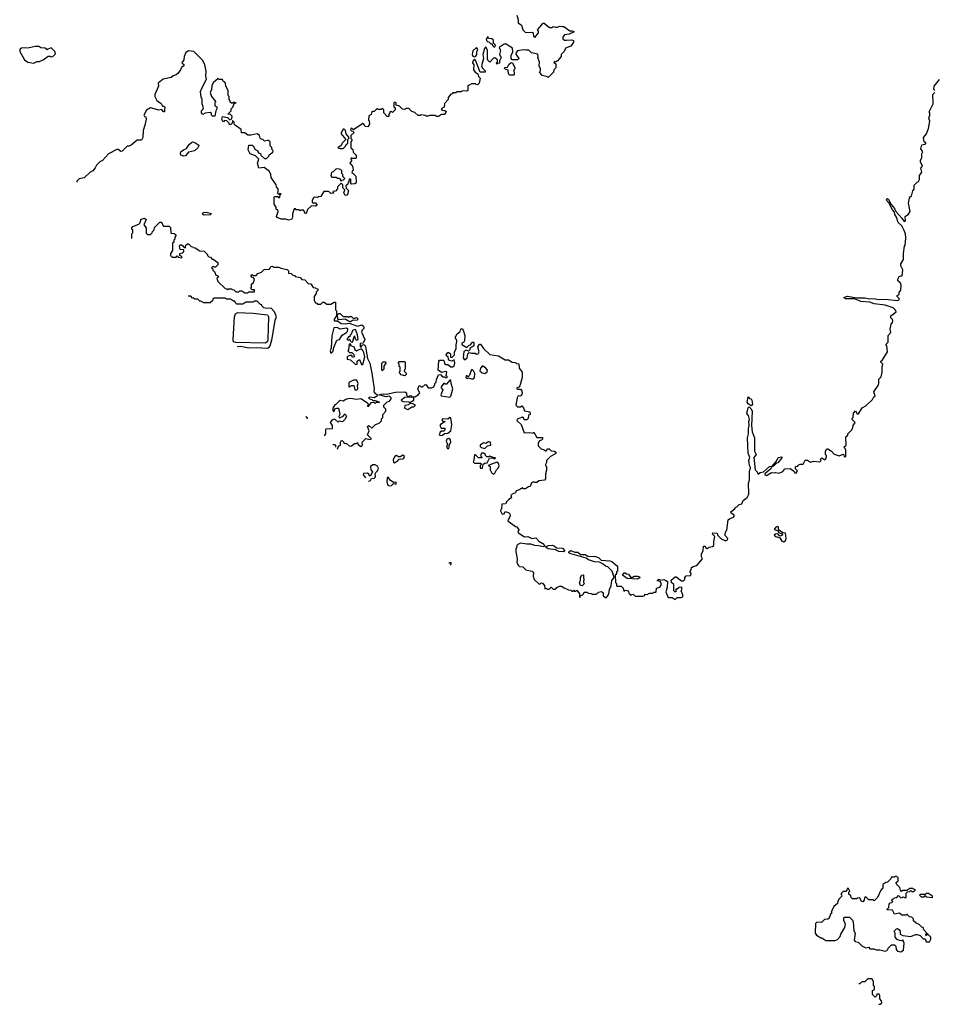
# Model space of a CAD drawing. Extents: x 1980017 to 2252640, y 74400 to 266395.
# Tile 2 of 256: x 2081587 to 2090513, y 87390 to 96995. Entities that reach past the tile are written whole.
import ezdxf

# ---------------------------------------------------------------- set-up
doc = ezdxf.new("R2010")
doc.units = 0

msp = doc.modelspace()

# ---------------------------------------------------------------- linework, layer by layer
at = {"layer": '0CON20XD'}
for points in [[(2086438.3, 97038.3), (2086452.5, 96995), (2086452.5, 96965), (2086485, 96940), (2086497.5, 96895), (2086525, 96870), (2086585, 96872.5), (2086596.7, 96866.7), (2086603, 96833), (2086615, 96820), (2086651.7, 96868.3), (2086651.7, 96881.7), (2086640, 96895), (2086695, 96960), (2086705, 96960), (2086758.3, 96918.3), (2086785, 96920), (2086795, 96930), (2086815, 96923.3), (2086835, 96923.3), (2086855, 96933.3), (2086885, 96927.5), (2086897, 96927), (2086956.7, 96886.7), (2086980, 96885), (2087000, 96875), (2086950, 96855), (2086903.9, 96846.1), (2086887.5, 96825), (2086887.5, 96807.5), (2086905, 96796.7), (2086925, 96793.8), (2086975, 96800), (2086990.7, 96790.7), (2086993.3, 96775), (2086965, 96737.5), (2086913.6, 96716.4), (2086900, 96685), (2086870, 96655), (2086870, 96635), (2086835, 96592.5), (2086815, 96580), (2086801.7, 96588.3), (2086800, 96575), (2086820, 96565), (2086820, 96525), (2086800, 96505), (2086798.3, 96481.7), (2086745, 96430), (2086737, 96437), (2086685, 96450), (2086660, 96485), (2086670, 96495), (2086670, 96515), (2086657.5, 96545), (2086661.7, 96581.7), (2086642.5, 96625), (2086647.5, 96635), (2086645, 96660), (2086582.9, 96672.9), (2086555, 96698), (2086526.4, 96696.4), (2086505, 96702.5), (2086445, 96690), (2086433.3, 96675), (2086430.7, 96659.3), (2086457.5, 96615), (2086455, 96610), (2086445, 96603.3), (2086395, 96602.5), (2086383.3, 96615), (2086382.5, 96645), (2086399.3, 96680.7), (2086396.1, 96716.1), (2086335.9, 96755.9), (2086314.1, 96755.9), (2086267.5, 96725), (2086280, 96695), (2086270, 96655), (2086286.7, 96625), (2086270, 96595), (2086268.3, 96571.7), (2086251.7, 96568.3), (2086245, 96560), (2086240, 96575), (2086250, 96585), (2086250, 96605), (2086225, 96622.5), (2086210.7, 96619.3), (2086175, 96580), (2086153, 96603), (2086152.5, 96695), (2086135, 96730), (2086122.5, 96715), (2086107, 96657), (2086112.5, 96615), (2086092.5, 96545), (2086100, 96525), (2086130, 96495), (2086128.3, 96481.7), (2086081.7, 96481.7), (2086035, 96600), (2086025, 96610), (2086008.3, 96591.7), (2086007.5, 96575), (2086020, 96555), (2086016.7, 96505), (2086032.3, 96482.3), (2086057.5, 96467.5), (2086065, 96440), (2086080, 96425), (2086070, 96375), (2086055, 96360), (2086041.7, 96361.7), (2086035, 96370), (2085995, 96370), (2085973, 96357), (2085960, 96345), (2085960, 96305), (2085951.7, 96298.3), (2085905, 96300), (2085895, 96290), (2085855, 96290), (2085845, 96280), (2085815, 96280), (2085808.3, 96271.7), (2085795, 96270), (2085770, 96235), (2085770, 96215), (2085731.7, 96178.3), (2085728.3, 96141.7), (2085700, 96125), (2085711.7, 96111.7), (2085735, 96110), (2085748.3, 96098.3), (2085735, 96070), (2085705, 96070), (2085675, 96050), (2085655, 96050), (2085645, 96060), (2085585, 96060), (2085575, 96052.5), (2085555, 96052.5), (2085545, 96060), (2085505, 96067.5), (2085495, 96060), (2085475, 96060), (2085445, 96090), (2085415, 96100), (2085385, 96130), (2085355, 96130), (2085345, 96120), (2085321.7, 96121.7), (2085295, 96150), (2085261.7, 96161.7), (2085260, 96185), (2085245, 96190), (2085240, 96185), (2085240, 96145), (2085250, 96135), (2085250, 96115), (2085225, 96090), (2085215, 96100), (2085200, 96095), (2085200, 96085), (2085190, 96075), (2085188.3, 96051.7), (2085175, 96050), (2085140, 96085), (2085140, 96115), (2085125, 96130), (2085115, 96120), (2085085, 96120), (2085075, 96130), (2085045, 96100), (2085035, 96100), (2085021.7, 96088.3), (2085018.3, 96071.7), (2084993, 96057), (2084990, 96015), (2084997, 96007), (2085000, 95975), (2084985, 95950), (2084961.7, 95951.7), (2084950, 95965), (2084950, 95975), (2084935, 95982.5), (2084845, 95920), (2084827, 95937), (2084820, 95935), (2084815, 95920), (2084825, 95910), (2084838.3, 95908.3), (2084850, 95895), (2084820, 95865), (2084820, 95835), (2084830, 95825), (2084830, 95815), (2084820, 95805), (2084820, 95745), (2084838.3, 95728.3), (2084841.7, 95701.7), (2084870, 95675), (2084870, 95645), (2084865, 95640), (2084835, 95640), (2084821.7, 95648.3), (2084820, 95635), (2084830, 95625), (2084810, 95595), (2084828.3, 95578.3), (2084837, 95557), (2084840, 95525), (2084831.7, 95518.3), (2084830, 95505), (2084838.3, 95498.3), (2084867, 95467), (2084870, 95405), (2084857, 95393), (2084825, 95390), (2084820, 95395), (2084820, 95435), (2084815, 95440), (2084801.7, 95438.3), (2084800, 95415), (2084791.7, 95408.3), (2084788.3, 95391.7), (2084770, 95375), (2084771.7, 95351.7), (2084800, 95325), (2084791.7, 95318.3), (2084790, 95295), (2084778.3, 95281.7), (2084765, 95280), (2084750, 95305), (2084760, 95335), (2084740, 95355), (2084740, 95385), (2084725, 95400), (2084690, 95365), (2084690, 95345), (2084668.3, 95321.7), (2084641.7, 95318.3), (2084648.3, 95301.7), (2084625, 95300), (2084605, 95320), (2084555, 95320), (2084525, 95270), (2084503, 95267), (2084495, 95260), (2084465, 95262.5), (2084455, 95257.5), (2084442.5, 95235), (2084440, 95215), (2084445, 95210), (2084475, 95210), (2084490, 95185), (2084475, 95177.5), (2084435, 95180), (2084396.7, 95145), (2084387, 95113), (2084375, 95100), (2084357, 95137), (2084335, 95137.5), (2084325, 95130), (2084315, 95140), (2084285, 95140), (2084278.3, 95148.3), (2084265, 95150), (2084248.3, 95101.7), (2084250, 95065), (2084240, 95045), (2084215, 95040), (2084185, 95047.5), (2084138.3, 95048.3), (2084100, 95065), (2084092.5, 95075), (2084110, 95125), (2084105, 95140), (2084090, 95145), (2084090, 95165), (2084070, 95195), (2084070, 95265), (2084075, 95270), (2084105, 95270), (2084111.7, 95261.7), (2084125, 95260), (2084130, 95285), (2084140, 95295), (2084125, 95300), (2084115, 95290), (2084101.7, 95301.7), (2084110, 95315), (2084110, 95345), (2084093, 95363), (2084090, 95385), (2084040, 95455), (2084037.5, 95485), (2084023.6, 95513.6), (2083971.7, 95551.7), (2083920, 95545), (2083907.5, 95595), (2083920, 95635), (2083887, 95667), (2083835, 95687.5), (2083817.5, 95725), (2083825, 95770), (2083855, 95772.5), (2083866.7, 95765), (2083885, 95730), (2083910, 95715), (2083910, 95705), (2083921.7, 95691.7), (2083938.3, 95688.3), (2083940, 95675), (2083975, 95640), (2083995, 95640), (2084020, 95665), (2084023, 95677), (2084058.3, 95701.7), (2084060, 95715), (2084050, 95725), (2084048.3, 95748.3), (2084030, 95765), (2084030, 95805), (2084020, 95815), (2084005, 95817.5), (2083975, 95810), (2083960, 95825), (2083945, 95830), (2083935, 95840), (2083926.4, 95866.4), (2083905, 95880), (2083845, 95867.5), (2083815, 95867.5), (2083785, 95890), (2083751.7, 95891.7), (2083750, 95925), (2083691.7, 95961.7), (2083680, 95975), (2083680, 95995), (2083665, 96010), (2083660, 95985), (2083645, 95970), (2083630, 95975), (2083630, 95985), (2083608.3, 96008.3), (2083585, 96010), (2083575, 96000), (2083565, 96010), (2083560, 96025), (2083565, 96050), (2083615, 96040), (2083635, 96020), (2083648.3, 96021.7), (2083658.3, 96031.7), (2083660, 96055), (2083645, 96070), (2083620, 96075), (2083650, 96105), (2083650, 96125), (2083668.3, 96141.7), (2083681.7, 96178.3), (2083700, 96185), (2083675, 96190), (2083668.3, 96181.7), (2083655, 96180), (2083641.7, 96191.7), (2083640, 96205), (2083630, 96215), (2083630, 96245), (2083622.5, 96255), (2083622.5, 96305), (2083600, 96345), (2083596.1, 96376.1), (2083585, 96390), (2083571.7, 96391.7), (2083565, 96410), (2083535, 96410), (2083525, 96420), (2083475, 96380), (2083460.7, 96349.3), (2083457.5, 96315), (2083446.7, 96285), (2083457.5, 96245), (2083500, 96195), (2083493, 96187), (2083490, 96155), (2083510, 96145), (2083510, 96125), (2083500, 96105), (2083490, 96055), (2083470, 96055), (2083460, 96065), (2083458.3, 96078.3), (2083445, 96090), (2083398.3, 96081.7), (2083375, 96070), (2083360, 96085), (2083360, 96105), (2083375, 96120), (2083380, 96135), (2083367.5, 96175), (2083367.5, 96215), (2083358.3, 96238.3), (2083352.5, 96295), (2083366.7, 96335), (2083410, 96415), (2083403.3, 96445), (2083407, 96493), (2083393.3, 96555), (2083375, 96597.5), (2083287.5, 96685), (2083235, 96691.2), (2083210, 96675)], [(2086225, 96730), (2086230, 96745), (2086210, 96765), (2086210, 96795), (2086195, 96807.5), (2086161.7, 96811.7), (2086155, 96830), (2086140, 96805), (2086141.7, 96791.7), (2086151.7, 96781.7), (2086165, 96780), (2086185, 96760), (2086198.3, 96758.3), (2086201.7, 96741.7), (2086215, 96730), (2086225, 96730)], [(2081725, 96572.5), (2081755, 96587.5), (2081781.7, 96588.3), (2081815, 96602.5), (2081865, 96640), (2081885, 96640), (2081895, 96632.5), (2081910, 96635), (2081937, 96663), (2081930, 96685), (2081895, 96720), (2081861.7, 96708.3), (2081855, 96700), (2081837, 96717), (2081795, 96720), (2081773, 96733), (2081737, 96733), (2081665, 96718), (2081615, 96721.2), (2081596.4, 96713.6), (2081587, 96703), (2081590, 96685), (2081633.3, 96605), (2081665, 96580), (2081725, 96572.5)], [(2086025, 96632.5), (2086039.3, 96640.7), (2086047.5, 96655), (2086047, 96683), (2086056.7, 96705), (2086045, 96722.5), (2086008.3, 96691.7), (2086003.3, 96655), (2086010.7, 96640.7), (2086025, 96632.5)], [(2083210, 96675), (2083192.5, 96635), (2083190, 96605), (2083170, 96575), (2083188.3, 96558.3), (2083190, 96545), (2083165, 96530), (2083157.5, 96505), (2083129.3, 96470.7), (2083113.6, 96456.4), (2083085, 96447.5), (2083065, 96432.5), (2082986.4, 96413.6), (2082940, 96375), (2082942.5, 96345), (2082907.5, 96265), (2082907.5, 96245), (2082925, 96207.5), (2082966.4, 96176.4), (2082981.7, 96151.7), (2082995, 96150), (2083008.3, 96138.3), (2083000, 96125), (2083000, 96095), (2082990, 96095), (2082975, 96120), (2082945, 96112.5), (2082865, 96136.7), (2082825, 96112.5), (2082797.5, 96065), (2082805, 96050), (2082818.3, 96048.3), (2082820, 96025), (2082810, 95965), (2082792.5, 95915), (2082790, 95845), (2082775, 95820), (2082735, 95820), (2082675, 95770), (2082655, 95760), (2082635, 95760), (2082587, 95713), (2082575, 95710), (2082548.3, 95728.3), (2082535, 95730), (2082455, 95687.5), (2082395, 95622.5), (2082370.7, 95609.3), (2082337.5, 95575), (2082325, 95550), (2082299.3, 95520.7), (2082275, 95507.5), (2082215, 95452.5), (2082168.3, 95441.7), (2082145, 95420), (2082144, 95410.5)], [(2086405, 96452.5), (2086370, 96455), (2086358.3, 96468.3), (2086353, 96503), (2086320, 96515), (2086321.7, 96528.3), (2086348.3, 96531.7), (2086360.7, 96559.3), (2086385, 96577.5), (2086397.5, 96575), (2086420, 96525), (2086420, 96515), (2086410, 96505), (2086412.5, 96465), (2086405, 96452.5)], [(2090517.5, 96305), (2090510, 96315), (2090512.5, 96345), (2090565, 96410)], [(2088956.7, 92573.3), (2088965, 92577.5), (2088995, 92572.5), (2089035, 92587.5), (2089055, 92612.5), (2089106.7, 92616.7), (2089140, 92595), (2089150, 92585), (2089150, 92575), (2089165, 92572.5), (2089177.5, 92595), (2089160, 92615), (2089160, 92635), (2089180, 92640), (2089185, 92650), (2089205, 92657.5), (2089235, 92660), (2089253, 92697), (2089275, 92697.5), (2089305, 92680), (2089335, 92690), (2089397.5, 92682.5), (2089407.5, 92695), (2089402.5, 92707.5), (2089415, 92720), (2089445, 92700), (2089455, 92710), (2089460, 92735), (2089460, 92745), (2089450, 92755), (2089450, 92785), (2089465, 92807.5), (2089475, 92807.5), (2089510, 92785), (2089535, 92757.5), (2089585, 92738.8), (2089625, 92757.5), (2089631.7, 92751.7), (2089635, 92730), (2089650, 92735), (2089650, 92795), (2089643, 92813), (2089630, 92825), (2089652.5, 92845), (2089650, 92925), (2089668.3, 92941.7), (2089670, 92955), (2089705, 92990), (2089717, 93013), (2089720, 93035), (2089740, 93065), (2089710, 93095), (2089710, 93105), (2089720, 93115), (2089723, 93157), (2089745, 93180), (2089761.7, 93151.7), (2089775, 93150), (2089810.7, 93209.3), (2089845, 93227.5), (2089909.3, 93290.7), (2089923.6, 93316.4), (2089937.5, 93325), (2089922.5, 93365), (2089966.7, 93425), (2089973, 93447), (2089973, 93487), (2089995, 93510), (2090003.3, 93555), (2090003.3, 93605), (2090010, 93635), (2089990, 93655), (2089990, 93665), (2090005, 93670), (2090057.5, 93755), (2090050, 93815), (2090040, 93825), (2090061.7, 93848.3), (2090062.5, 93915), (2090087.5, 93945), (2090082.5, 93975), (2090092.5, 94025), (2090105, 94040), (2090107.5, 94055), (2090105, 94070), (2090090, 94085), (2090090, 94105), (2090140, 94145), (2090135, 94160), (2090112.5, 94185), (2090035, 94210.8), (2089925, 94222.9), (2089885, 94240), (2089795, 94245.7), (2089735, 94271.2), (2089645, 94272), (2089630, 94285), (2089665, 94298.8), (2089755, 94282.5), (2089835, 94280.6), (2089885, 94270.8), (2089925.7, 94275.7), (2089965, 94264.3), (2090035, 94268.9), (2090155, 94256.7), (2090172.5, 94265), (2090170, 94275), (2090150, 94295), (2090150, 94305), (2090170, 94315), (2090170, 94335), (2090187.5, 94355), (2090190, 94405), (2090182.5, 94425), (2090157.3, 94447.3), (2090156.5, 94465), (2090169.1, 94490.9), (2090185, 94497.5), (2090200, 94495), (2090207.5, 94555), (2090187.5, 94595), (2090187.5, 94615), (2090212.5, 94655), (2090213.3, 94715), (2090222.5, 94785), (2090230, 94795), (2090236.7, 94865), (2090231.4, 94905), (2090217.8, 94937.8), (2090194.7, 94984.6), (2090161.4, 95015), (2090145, 95070), (2090129.4, 95095), (2090126.1, 95116.1), (2090105, 95140), (2090070, 95210), (2090052.5, 95225), (2090047.5, 95245), (2090055, 95250), (2090065, 95240), (2090090.7, 95190.7), (2090125, 95153.8), (2090138.8, 95125), (2090197.5, 95057.5), (2090215, 95028.8), (2090225, 95027.5), (2090232.5, 95035), (2090227.5, 95075), (2090261.7, 95098.3), (2090277.3, 95122.7), (2090262.5, 95205), (2090272.5, 95255), (2090280, 95270), (2090290, 95275), (2090302.5, 95325), (2090317, 95343), (2090318.3, 95381.7), (2090345, 95410), (2090360, 95415), (2090367.5, 95435), (2090367.5, 95475), (2090393, 95507), (2090382.5, 95545), (2090396.7, 95565), (2090396.1, 95576.1), (2090377.5, 95605), (2090377.5, 95625), (2090391.7, 95648.3), (2090390, 95685), (2090400, 95705), (2090382.5, 95735), (2090392.5, 95775), (2090430, 95785), (2090430, 95795), (2090413, 95803), (2090407.5, 95845), (2090437, 95883), (2090457.5, 95935), (2090470, 96005), (2090458.8, 96035), (2090470, 96065), (2090470, 96085), (2090462.5, 96095), (2090502.5, 96175), (2090500, 96265), (2090517.5, 96285)], [(2084715, 95737.5), (2084745, 95740), (2084768.3, 95761.7), (2084771.7, 95778.3), (2084788.3, 95791.7), (2084790, 95825), (2084800, 95835), (2084798.3, 95848.3), (2084773, 95883), (2084767.5, 95915), (2084755, 95927.5), (2084743.6, 95926.4), (2084720, 95885), (2084770, 95825), (2084735, 95790), (2084723, 95767), (2084692.5, 95745), (2084715, 95737.5)], [(2083185, 95663.3), (2083160, 95675), (2083156.4, 95693.6), (2083161.2, 95705), (2083185, 95726.7), (2083215, 95737.5), (2083242.3, 95777.7), (2083265, 95797.5), (2083275, 95802.5), (2083297, 95797), (2083335, 95770), (2083337, 95763), (2083326.4, 95743.6), (2083293.6, 95716.4), (2083235, 95702.5), (2083205, 95667.5), (2083185, 95663.3)], [(2084725, 95420), (2084731.7, 95428.3), (2084748.3, 95431.7), (2084760, 95445), (2084740, 95465), (2084740, 95485), (2084730, 95495), (2084730, 95525), (2084707, 95537), (2084675, 95540), (2084645, 95510), (2084630, 95505), (2084623, 95473), (2084635, 95460), (2084675, 95460), (2084685, 95450), (2084708.3, 95448.3), (2084725, 95420)], [(2083387, 95087), (2083373.6, 95093.6), (2083370, 95105), (2083380, 95115), (2083406.1, 95116.1), (2083460, 95105), (2083445, 95092.5), (2083387, 95087)], [(2082680, 94861.4), (2082680, 94905), (2082690, 94915), (2082690, 94945), (2082681.7, 94951.7), (2082680, 94965), (2082691.7, 94978.3), (2082748.3, 95001.7), (2082758.3, 95011.7), (2082771.7, 95048.3), (2082805, 95060), (2082820, 95045), (2082800, 94995), (2082820, 94965), (2082821.7, 94911.7), (2082835, 94900), (2082865, 94900), (2082880, 94915), (2082881.7, 94928.3), (2082900, 94945), (2082901.7, 94968.3), (2082955, 95020), (2082968.3, 95018.3), (2082978.3, 95008.3), (2082980, 94995), (2082991.7, 94981.7), (2083045, 94980), (2083058.3, 94968.3), (2083061.7, 94911.7), (2083095, 94910), (2083110, 94895), (2083110, 94885), (2083100, 94875), (2083100, 94855), (2083090, 94845), (2083090, 94825), (2083080, 94815), (2083080, 94745), (2083060, 94715), (2083060, 94695), (2083075, 94680), (2083115, 94680), (2083125, 94690), (2083135, 94680), (2083168.3, 94671.7), (2083170, 94685), (2083150, 94695), (2083150, 94715), (2083178.3, 94721.7), (2083190, 94735), (2083190, 94745), (2083185, 94750), (2083151.7, 94751.7), (2083147.5, 94785), (2083155, 94800), (2083165, 94800), (2083179.3, 94789.3), (2083191.7, 94771.7), (2083205, 94770), (2083210, 94795), (2083225, 94810), (2083235, 94810), (2083261.7, 94781.7), (2083278.3, 94778.3), (2083281.7, 94771.7), (2083298.3, 94768.3), (2083345, 94740), (2083388.3, 94738.3), (2083420, 94705), (2083420, 94695), (2083431.7, 94681.7), (2083448.3, 94678.3), (2083465, 94660), (2083475, 94660), (2083520, 94625), (2083520, 94605), (2083498.3, 94581.7), (2083485, 94580), (2083475, 94590), (2083460, 94575), (2083468.3, 94568.3), (2083471.7, 94551.7), (2083488.3, 94538.3), (2083501.7, 94501.7), (2083518.3, 94498.3), (2083530, 94485), (2083510, 94475), (2083521.7, 94441.7), (2083591.7, 94371.7), (2083608.3, 94368.3), (2083615, 94360), (2083625, 94370), (2083655, 94370), (2083661.7, 94361.7), (2083678.3, 94358.3), (2083695, 94340), (2083725, 94340), (2083735, 94350), (2083755, 94350), (2083785, 94330), (2083815, 94330), (2083825, 94340), (2083878.3, 94341.7), (2083878.3, 94358.3), (2083855, 94360), (2083840, 94375), (2083850, 94385), (2083850, 94415), (2083868.3, 94431.7), (2083880, 94465), (2083868.3, 94478.3), (2083851.7, 94481.7), (2083841.7, 94498.3), (2083855, 94510), (2083865, 94500), (2083895, 94500), (2083911.7, 94518.3), (2083948.3, 94531.7), (2083971.7, 94558.3), (2084025, 94560), (2084031.7, 94578.3), (2084041.7, 94588.3), (2084055, 94590), (2084065, 94580), (2084115, 94580), (2084135, 94570), (2084198.3, 94558.3), (2084210, 94545), (2084211.7, 94521.7), (2084235, 94520), (2084251.7, 94501.7), (2084268.3, 94498.3), (2084275, 94490), (2084325, 94480), (2084341.7, 94461.7), (2084368.3, 94458.3), (2084401.7, 94421.7), (2084428.3, 94418.3), (2084451.7, 94381.7), (2084475, 94380), (2084481.7, 94371.7), (2084498.3, 94368.3), (2084498.3, 94351.7), (2084481.7, 94338.3), (2084480, 94325), (2084460, 94295), (2084460, 94255), (2084468.3, 94248.3), (2084471.7, 94231.7), (2084488.3, 94228.3), (2084495, 94220), (2084525, 94220), (2084545, 94240), (2084558.3, 94238.3), (2084585, 94220), (2084625, 94220), (2084655, 94240), (2084668.3, 94238.3), (2084670, 94165), (2084680, 94155), (2084680, 94105), (2084656.7, 94075), (2084657, 94057), (2084687.5, 94057.5), (2084725, 94030.6), (2084765, 94026.9), (2084804, 94034), (2084885, 94006), (2084925, 94018.8), (2084939.4, 94009.4), (2084945.6, 93995.6), (2084946.4, 93983.6), (2084928.8, 93965), (2084924.2, 93945.8), (2084954, 93875), (2084939.3, 93840.7), (2084910, 93835), (2084910, 93805), (2084918.3, 93801.7), (2084930, 93820), (2084942.5, 93827.5), (2084955, 93821.2), (2084963.1, 93805), (2084981.3, 93691.3), (2085004.4, 93645), (2085025.4, 93545.4), (2085045.5, 93395.4), (2085042, 93365), (2085055, 93348), (2085082.5, 93335), (2085077.5, 93325), (2085045, 93306.7), (2085005, 93312.5), (2084992.5, 93305), (2085000, 93295), (2085025, 93290), (2085035, 93280), (2085055, 93280), (2085100, 93265), (2085095, 93260), (2085065, 93260), (2085055, 93252.5), (2085045, 93260), (2085015, 93257.5), (2084985, 93220), (2084980, 93225), (2084990, 93245), (2084982.5, 93255), (2084916.4, 93296.4), (2084875, 93290), (2084815, 93300), (2084790, 93295), (2084769.3, 93290.7), (2084745, 93272.5), (2084715, 93278.8), (2084705, 93273.8), (2084676.4, 93243.6), (2084661.7, 93238.3), (2084642.5, 93205), (2084643.6, 93183.6), (2084655, 93170), (2084661.7, 93198.3), (2084683.3, 93206.7), (2084700, 93205), (2084712.5, 93145), (2084702.5, 93125), (2084705, 93110), (2084740, 93125), (2084765, 93150), (2084777.5, 93125), (2084760, 93095), (2084737, 93073), (2084705, 93080), (2084695, 93070), (2084666.4, 93096.4), (2084655, 93097.5), (2084635, 93087.5), (2084617.5, 93065), (2084637.5, 93035), (2084636.7, 93003.3), (2084575, 93000), (2084570, 92995), (2084570, 92955), (2084559.4, 92935.9)], [(2083708.4, 93807.8), (2083745, 93811.1), (2083825, 93794.3), (2083895, 93797.8), (2084005, 93791.4), (2084020.9, 93799.1), (2084031.4, 93815), (2084050.8, 93885), (2084080, 94065), (2084092.5, 94095), (2084073.3, 94145), (2084040, 94180), (2083995, 94177.5), (2083970, 94185), (2083950, 94205), (2083950, 94215), (2083937.5, 94217.5), (2083905, 94250), (2083875, 94250), (2083865, 94240), (2083795, 94240), (2083765, 94220), (2083705, 94220), (2083691.7, 94231.7), (2083688.3, 94248.3), (2083675, 94250), (2083645, 94270), (2083605, 94270), (2083595, 94280), (2083485, 94280), (2083471.7, 94268.3), (2083468.3, 94251.7), (2083447, 94233), (2083385, 94232.5), (2083355, 94250), (2083345, 94250), (2083325, 94270), (2083295, 94270), (2083285, 94280), (2083275, 94280), (2083257, 94297), (2083230.3, 94297.6)], [(2083985, 93840.6), (2083695, 93844.4), (2083675, 93854), (2083670, 93875), (2083684.5, 94095), (2083693.2, 94126.8), (2083715, 94137.8), (2083783.2, 94136.8), (2083867.3, 94132.7), (2084005.8, 94115), (2084016.5, 94095), (2084010, 93875), (2084004.2, 93855), (2083985, 93840.6)], [(2084815, 94047.5), (2084795, 94052.5), (2084765, 94072.5), (2084698.3, 94068.3), (2084692.5, 94075), (2084690, 94115), (2084701.7, 94128.3), (2084715, 94130), (2084745, 94100), (2084785, 94100), (2084795, 94090), (2084805, 94100), (2084825, 94100), (2084845, 94080), (2084875, 94090), (2084890, 94075), (2084880, 94065), (2084835, 94060), (2084825, 94052.5), (2084815, 94047.5)], [(2084625, 93742.5), (2084645, 93762.5), (2084652.2, 93797.8), (2084681.2, 93868.8), (2084707.5, 93875), (2084734, 93916), (2084778, 93942), (2084786.1, 93953.9), (2084788, 93975), (2084777.5, 93985), (2084715, 93977.5), (2084685, 93993.8), (2084652.4, 93987.6), (2084635, 93910), (2084628.1, 93791.9), (2084616.7, 93765), (2084625, 93742.5)], [(2084835, 93850), (2084855, 93910), (2084861.7, 93881.7), (2084875, 93870), (2084890, 93875), (2084885, 93920), (2084863, 93973), (2084837.5, 93965), (2084818.3, 93921.7), (2084810, 93915), (2084808.3, 93901.7), (2084795, 93900), (2084780, 93875), (2084795, 93870), (2084805, 93880), (2084811.7, 93861.7), (2084821.7, 93851.7), (2084835, 93850)], [(2085105, 93332.5), (2085100, 93335), (2085115, 93342.5), (2085134.3, 93345.7), (2085165, 93342.5), (2085255, 93362), (2085345.8, 93365.8), (2085362.5, 93355), (2085363.6, 93333.6), (2085375, 93320), (2085405, 93327.5), (2085415, 93320), (2085445, 93316.7), (2085477.5, 93335), (2085492.5, 93355), (2085471.7, 93391.7), (2085485, 93427.5), (2085515, 93408.8), (2085545, 93437.5), (2085555, 93432.5), (2085575, 93402.5), (2085607.7, 93402.3), (2085627.5, 93415), (2085640, 93435), (2085640, 93445), (2085651.7, 93458.3), (2085653.6, 93486.4), (2085675, 93530), (2085695, 93532.5), (2085715, 93510), (2085735, 93510), (2085745, 93502.5), (2085760, 93505), (2085760, 93515), (2085750, 93525), (2085756.7, 93556.7), (2085745, 93562.5), (2085705, 93552.5), (2085670, 93575), (2085677.5, 93665), (2085685, 93672.5), (2085720, 93675), (2085730, 93665), (2085731.7, 93641.7), (2085745, 93630), (2085765, 93630), (2085795, 93610), (2085815, 93607.5), (2085826.7, 93615), (2085832.5, 93645), (2085828.3, 93678.3), (2085805, 93662.5), (2085781.7, 93671.7), (2085773, 93683), (2085768.3, 93708.3), (2085755, 93710), (2085750, 93725), (2085765, 93750), (2085775, 93750), (2085790, 93735), (2085790, 93705), (2085795, 93700), (2085808.3, 93701.7), (2085830, 93725), (2085830, 93755), (2085846.2, 93785), (2085846.1, 93823.9), (2085854.2, 93855), (2085854.2, 93865), (2085836.2, 93895), (2085858, 93932), (2085885, 93952.5), (2085891.2, 93978.8), (2085905, 93980), (2085915, 93966.2), (2085930, 93915), (2085929.3, 93860.7), (2085921.2, 93848.8), (2085901.7, 93838.3), (2085903.3, 93825), (2085951.7, 93798.3), (2085975, 93820), (2085988.3, 93821.7), (2086005, 93850), (2086015, 93850), (2086020, 93845), (2086020, 93815), (2085981.7, 93788.3), (2085980, 93775), (2085968.3, 93761.7), (2085945, 93770), (2085921.7, 93758.3), (2085914.2, 93695), (2085925, 93680), (2085935, 93680), (2085953, 93697), (2085960, 93735), (2085975, 93750), (2085995, 93742.5), (2086031.7, 93741.7), (2086045, 93732.5), (2086060, 93735), (2086072.5, 93755), (2086057.5, 93805), (2086075, 93830), (2086085, 93830), (2086115, 93787.5), (2086175, 93730), (2086260, 93715), (2086325, 93677.5), (2086357, 93677), (2086393, 93653), (2086425, 93650), (2086435, 93640), (2086458.3, 93638.3), (2086462.5, 93595), (2086490, 93555), (2086490, 93505), (2086467, 93423), (2086458.3, 93411.7), (2086440, 93405), (2086440, 93395), (2086445, 93390), (2086475, 93390), (2086487.5, 93375), (2086490, 93345), (2086477, 93323), (2086452.5, 93325), (2086442.5, 93305), (2086430, 93235), (2086445, 93220), (2086475, 93220), (2086487, 93227), (2086505, 93210), (2086515, 93180), (2086565, 93170), (2086570, 93145), (2086551.7, 93138.3), (2086550, 93105), (2086537, 93093), (2086511.7, 93091.7), (2086508.3, 93108.3), (2086495, 93117.5), (2086441.7, 93098.3), (2086440, 93085), (2086480, 93045), (2086510, 92965), (2086565, 92967.5), (2086595, 92960), (2086605, 92970), (2086635, 92920), (2086688.3, 92918.3), (2086688.3, 92901.7), (2086678.3, 92891.7), (2086661.7, 92888.3), (2086647.5, 92865), (2086648.3, 92838.3), (2086675, 92810), (2086705, 92800), (2086715, 92790), (2086725, 92790), (2086741.7, 92808.3), (2086755, 92810), (2086775, 92790), (2086807, 92787), (2086820, 92775), (2086818.3, 92761.7), (2086767, 92733), (2086730, 92695), (2086730, 92675), (2086720, 92655), (2086720, 92645), (2086730, 92635), (2086728.3, 92601.7), (2086720, 92565), (2086720, 92515), (2086708.3, 92501.7), (2086653, 92497), (2086635, 92480), (2086615, 92480), (2086603, 92487), (2086581.7, 92478.3), (2086568.3, 92441.7), (2086551.7, 92438.3), (2086525, 92420), (2086505, 92420), (2086495, 92430), (2086488.3, 92421.7), (2086475, 92420), (2086468.3, 92411.7), (2086430, 92395), (2086425, 92380), (2086393, 92367), (2086380, 92355), (2086388.3, 92331.7), (2086360, 92315), (2086340, 92295), (2086328.3, 92271.7), (2086291.7, 92268.3), (2086290, 92225), (2086281.7, 92218.3), (2086280, 92205), (2086295, 92172.5), (2086316.7, 92173.3), (2086325, 92197.5), (2086357, 92187), (2086370, 92175), (2086372.5, 92155), (2086352.5, 92105), (2086425, 92050), (2086438.3, 92048.3), (2086457, 92017), (2086450, 91995), (2086457.5, 91985), (2086515, 91951.1), (2086545, 91952.9), (2086585, 91933.5), (2086625, 91939.2), (2086655, 91908.1), (2086694, 91885), (2086708.8, 91865), (2086707.5, 91855), (2086695, 91851.2), (2086655, 91864), (2086615.7, 91865.7), (2086575, 91880), (2086535, 91878.8), (2086475, 91887.5), (2086450, 91875), (2086440, 91865), (2086437, 91843), (2086430, 91835), (2086430, 91805), (2086442.5, 91735), (2086438.3, 91698.3), (2086455, 91670), (2086465, 91660), (2086498.3, 91658.3), (2086528.3, 91628.3), (2086590, 91615), (2086601.7, 91601.7), (2086597.5, 91565), (2086607.5, 91535), (2086653, 91493), (2086665, 91490), (2086675, 91500), (2086688.3, 91498.3), (2086710, 91475), (2086711.7, 91441.7), (2086725, 91450), (2086735, 91440), (2086755, 91440), (2086775, 91460), (2086795, 91440), (2086815, 91440), (2086830, 91455), (2086855, 91470), (2086875, 91470), (2086901.7, 91451.7), (2086943, 91433), (2086965, 91430), (2086975, 91420), (2086988.3, 91421.7), (2086995, 91430), (2087001.7, 91421.7), (2087015, 91420), (2087025, 91430), (2087050, 91395), (2087050, 91365), (2087055, 91360), (2087061.7, 91378.3), (2087075, 91380), (2087090, 91395), (2087095, 91410), (2087125, 91410), (2087135, 91400), (2087161.7, 91398.3), (2087175, 91390), (2087215, 91390), (2087235, 91410), (2087265, 91417.5), (2087280, 91405), (2087280, 91375), (2087305, 91360), (2087315, 91360), (2087325, 91370), (2087337.5, 91395), (2087343, 91437), (2087359.3, 91470.7), (2087367.5, 91525), (2087390, 91555), (2087370, 91615), (2087328.3, 91658.3), (2087303, 91663), (2087280, 91685), (2087245, 91702.5), (2087197.7, 91707.7), (2087137.5, 91727.5), (2087115, 91742.5), (2086957.1, 91787.1), (2086946.7, 91795), (2086946.2, 91805), (2086965, 91815.5), (2087005, 91801.9), (2087035, 91799.4), (2087058.8, 91778.8), (2087105, 91779.5), (2087132.7, 91762.7), (2087207.3, 91757.3), (2087237.1, 91747.1), (2087263.3, 91723.3), (2087345, 91717.5), (2087365, 91710), (2087420, 91665), (2087420, 91615), (2087411.7, 91608.3), (2087410, 91585), (2087400, 91575), (2087402.5, 91505), (2087410, 91495), (2087410, 91475), (2087415, 91470), (2087458.3, 91468.3), (2087478.3, 91448.3), (2087481.7, 91421.7), (2087495, 91430), (2087518.3, 91428.3), (2087530, 91415), (2087531.7, 91401.7), (2087555, 91380), (2087561.7, 91388.3), (2087575, 91390), (2087595, 91370), (2087665, 91370), (2087680, 91375), (2087695, 91390), (2087711.7, 91388.3), (2087735, 91400), (2087765, 91400), (2087775, 91410), (2087795, 91410), (2087800, 91415), (2087801.7, 91448.3), (2087835, 91460), (2087850, 91485), (2087840, 91510), (2087810, 91525), (2087825, 91536.7), (2087845, 91527.5), (2087875, 91533.3), (2087893, 91523), (2087910, 91515), (2087907.5, 91455), (2087893.3, 91415), (2087915, 91360), (2087955, 91360), (2087985, 91340), (2088005, 91357.5), (2088041.7, 91358.3), (2088060, 91365), (2088060, 91385), (2088042.5, 91425), (2088050, 91435), (2088048.3, 91458.3), (2088023, 91457), (2088005, 91440), (2087991.7, 91438.3), (2087990, 91415), (2087980, 91415), (2087970, 91425), (2087970, 91485), (2087950, 91505), (2087943.6, 91526.4), (2087985, 91560), (2087995, 91560), (2088045, 91520), (2088065, 91520), (2088077, 91533), (2088080, 91555), (2088091.7, 91568.3), (2088138.3, 91571.7), (2088140, 91595), (2088131.7, 91601.7), (2088130, 91615), (2088141.7, 91628.3), (2088145, 91650), (2088158.3, 91661.7), (2088195, 91670), (2088252.5, 91735), (2088242.5, 91755), (2088242.5, 91785), (2088257, 91813), (2088261.7, 91858.3), (2088278.3, 91858.3), (2088280, 91845), (2088295, 91837.5), (2088315, 91850), (2088350, 91855), (2088362.5, 91865), (2088360, 91905), (2088370, 91955), (2088350, 91975), (2088351.7, 91988.3), (2088395, 91987.5), (2088401.7, 91961.7), (2088430, 91935), (2088475, 91912.5), (2088495, 91920), (2088497.5, 91935), (2088471.7, 91961.7), (2088470, 91975), (2088477, 91983), (2088480, 92005), (2088490, 92015), (2088500, 92115), (2088513, 92127), (2088555, 92142.5), (2088562.5, 92155), (2088556.4, 92166.4), (2088530.7, 92180.7), (2088527.5, 92195), (2088566.4, 92223.6), (2088571.7, 92238.3), (2088585, 92242.5), (2088607.5, 92265), (2088635, 92272.5), (2088646.2, 92303.8), (2088686.7, 92335), (2088703.8, 92365), (2088700, 92475), (2088710, 92505), (2088708.2, 92585), (2088718.9, 92625), (2088710, 92645), (2088702, 92695), (2088712.5, 92725), (2088695.6, 92765), (2088690, 92915), (2088700, 92955), (2088699.4, 93005), (2088706.2, 93035), (2088703.1, 93075), (2088711.2, 93095), (2088700, 93135), (2088684.2, 93155), (2088695, 93210), (2088705, 93220), (2088725, 93200), (2088735.8, 93175), (2088728, 93035), (2088736, 92976), (2088758.1, 92915), (2088757.5, 92785), (2088773.3, 92755), (2088753.3, 92725), (2088764.2, 92604.2), (2088784.2, 92584.2), (2088795, 92562.5), (2088815, 92577.5), (2088847, 92583), (2088905, 92637.5), (2088930, 92640), (2088973, 92687), (2088990, 92725), (2089025, 92730), (2089025, 92720), (2088985, 92672.5), (2088971.7, 92668.3), (2088945, 92640), (2088930, 92640), (2088916.4, 92613.6), (2088860, 92565), (2088860, 92555), (2088875, 92547.5), (2088923, 92577), (2088956.7, 92573.3)], [(2084935, 93630), (2084954, 93705), (2084947.3, 93747.3), (2084935, 93767.5), (2084925, 93780), (2084915, 93780), (2084881.7, 93768.3), (2084875, 93760), (2084861.7, 93771.7), (2084855, 93800), (2084820, 93815), (2084818.3, 93828.3), (2084801.7, 93828.3), (2084797.5, 93775), (2084790, 93765), (2084805, 93750), (2084828.3, 93748.3), (2084848.3, 93728.3), (2084850, 93705), (2084835, 93700), (2084828.3, 93718.3), (2084805, 93720), (2084782.5, 93705), (2084782.5, 93682.5), (2084817, 93677), (2084865, 93630), (2084880, 93635), (2084880, 93665), (2084905, 93680), (2084921.7, 93631.7), (2084935, 93630)], [(2085125, 93570), (2085120, 93575), (2085120, 93645), (2085135, 93656.7), (2085156.4, 93656.4), (2085160, 93645), (2085140, 93615), (2085140, 93585), (2085125, 93570)], [(2085345, 93520), (2085311.7, 93531.7), (2085290, 93555), (2085300, 93565), (2085300, 93605), (2085291.7, 93611.7), (2085290, 93635), (2085280, 93645), (2085295, 93660), (2085345, 93660), (2085350, 93655), (2085350, 93585), (2085341.7, 93578.3), (2085340, 93565), (2085358.3, 93548.3), (2085360, 93535), (2085345, 93520)], [(2085995, 93490), (2086015, 93492.5), (2086027, 93503), (2086030, 93545), (2086015, 93570), (2086005, 93580), (2085995, 93580), (2085975, 93520), (2085965, 93510), (2085955, 93520), (2085945, 93520), (2085940, 93505), (2085955, 93490), (2085965, 93500), (2085995, 93490)], [(2086125, 93543.3), (2086149.3, 93560.7), (2086153.3, 93575), (2086135.9, 93595.9), (2086103, 93617), (2086083, 93597), (2086078.3, 93568.3), (2086099.3, 93549.3), (2086125, 93543.3)], [(2084875, 93380), (2084887.5, 93395), (2084882.5, 93425), (2084890, 93445), (2084878.3, 93478.3), (2084845, 93480), (2084800, 93455), (2084800, 93415), (2084805, 93412.5), (2084825, 93426.7), (2084847, 93427), (2084857.5, 93385), (2084875, 93380)], [(2085785, 93312.5), (2085796.4, 93323.6), (2085813.3, 93395), (2085796.7, 93445), (2085795, 93480), (2085785, 93480), (2085751.7, 93438.3), (2085738.3, 93438.3), (2085725, 93450), (2085700, 93415), (2085700, 93405), (2085717.5, 93385), (2085697.5, 93335), (2085700, 93325), (2085785, 93312.5)], [(2084687.1, 92805.1), (2084700, 92835), (2084717.5, 92845), (2084717.5, 92875), (2084725, 92887.5), (2084735, 92890), (2084750, 92875), (2084750, 92865), (2084775, 92860), (2084805, 92833.3), (2084825, 92837.5), (2084855, 92860), (2084875, 92860), (2084885, 92870), (2084891.7, 92851.7), (2084915, 92830), (2084932.5, 92845), (2084930, 92875), (2084965, 92910), (2085005, 92900), (2085020, 92905), (2084980, 92945), (2084997.5, 92985), (2084983, 93027), (2084995, 93037.5), (2085025, 93010), (2085060, 93045), (2085095, 93060), (2085118.3, 93081.7), (2085118.3, 93101.7), (2085130, 93115), (2085132.5, 93145), (2085160, 93175), (2085160, 93195), (2085140, 93215), (2085140, 93235), (2085172.5, 93267.5), (2085196.4, 93273.6), (2085212.5, 93295), (2085212.5, 93305), (2085195, 93322.5), (2085165, 93317.5), (2085105, 93332.5)], [(2085395, 93260), (2085433.3, 93285), (2085432.5, 93302.5), (2085421.7, 93311.7), (2085345, 93310), (2085310, 93285), (2085330.7, 93270.7), (2085386.4, 93266.4), (2085395, 93260)], [(2088725, 93227.5), (2088695, 93246.7), (2088686.2, 93265), (2088695, 93316.7), (2088710, 93300), (2088725, 93296.7), (2088731.2, 93285), (2088737.5, 93245), (2088725, 93227.5)], [(2085375, 93193.3), (2085413, 93217), (2085435, 93220), (2085450, 93235), (2085425, 93247.5), (2085395, 93250), (2085381.7, 93238.3), (2085345, 93230), (2085342.5, 93205), (2085375, 93193.3)], [(2084397.4, 93102), (2084397, 93107), (2084388.3, 93118.3), (2084380.4, 93119.3)], [(2085695, 92937.5), (2085715, 92942.5), (2085731.7, 92958.3), (2085767, 92963), (2085795.6, 92984.5), (2085804.3, 93044.3), (2085795, 93110), (2085785, 93113.3), (2085765, 93097.5), (2085715, 93100), (2085710, 93095), (2085711.7, 93081.7), (2085740, 93075), (2085693.6, 93046.4), (2085687.5, 93035), (2085700.7, 93010.7), (2085735, 93010), (2085737.5, 92995), (2085728.3, 92981.7), (2085705, 92980), (2085690, 92970), (2085682.5, 92945), (2085695, 92937.5)], [(2085763, 92813), (2085775, 92813.3), (2085780, 92825), (2085777.5, 92845), (2085796, 92875), (2085791.2, 92895), (2085775, 92910), (2085757, 92903), (2085750, 92885), (2085762.5, 92855), (2085753.6, 92823.6), (2085763, 92813)], [(2084643.3, 92850), (2084665, 92850), (2084670, 92845), (2084668.9, 92823.7)], [(2086125, 92812.5), (2086153, 92837), (2086186.4, 92843.6), (2086183, 92873), (2086163.6, 92876.4), (2086135, 92860), (2086115, 92867.5), (2086082.5, 92845), (2086081.2, 92831.2), (2086091.7, 92821.7), (2086125, 92812.5)], [(2085245, 92672.5), (2085273, 92687), (2085291.7, 92708.3), (2085325, 92710), (2085335, 92717.5), (2085342.5, 92735), (2085337.5, 92745), (2085325, 92747.5), (2085305, 92730), (2085285, 92730), (2085265, 92742.5), (2085247, 92733), (2085232.5, 92705), (2085235, 92680), (2085245, 92672.5)], [(2086105, 92620), (2086111.7, 92658.3), (2086125, 92670), (2086148.3, 92671.7), (2086171.7, 92718.3), (2086195, 92720), (2086225, 92710), (2086230, 92720), (2086215, 92720), (2086175, 92737.5), (2086165, 92730), (2086145, 92730), (2086133, 92743), (2086132.5, 92755), (2086115, 92767.5), (2086095, 92767.5), (2086087.5, 92755), (2086088.3, 92738.3), (2086100, 92725), (2086095, 92720), (2086065, 92720), (2086035, 92750), (2086025, 92750), (2086020, 92695), (2086012.5, 92682.5), (2086025, 92670), (2086088.3, 92668.3), (2086090, 92655), (2086080, 92645), (2086082.5, 92625), (2086085, 92620), (2086105, 92620)], [(2084992.8, 92491.9), (2084995, 92492.5), (2085009.3, 92500.7), (2085021.7, 92518.3), (2085045, 92522.5), (2085060, 92535), (2085056.7, 92565), (2085061.7, 92578.3), (2085080, 92595), (2085088.3, 92621.7), (2085080.7, 92640.7), (2085055, 92652.5), (2085035, 92653.3), (2085010, 92635), (2085012.5, 92602.5), (2085030, 92585), (2085008.3, 92541.7), (2085000, 92545), (2084995, 92560), (2084981.7, 92571.7), (2084941.7, 92568.3), (2084940, 92555), (2084957, 92537), (2084961.1, 92524.4)], [(2086215, 92562.5), (2086225, 92570), (2086240, 92605), (2086258.3, 92621.7), (2086267, 92643), (2086260, 92665), (2086245, 92680), (2086160, 92645), (2086180, 92635), (2086180, 92605), (2086195, 92570), (2086215, 92562.5)], [(2085196.4, 92446.4), (2085215, 92452.5), (2085235, 92470), (2085260, 92465), (2085260, 92485), (2085235, 92480), (2085204.1, 92504.1), (2085185, 92530), (2085175, 92530), (2085171.7, 92488.3), (2085180, 92455), (2085196.4, 92446.4)], [(2089045, 91902.5), (2089062.5, 91915), (2089067.5, 91935), (2089060, 91985), (2089035, 91990), (2089002.5, 92012.5), (2088992.5, 92022.5), (2088992.5, 92045), (2088985, 92052.5), (2088967.5, 92045), (2088951.7, 92021.7), (2088988.3, 92008.3), (2088991.7, 91991.7), (2089030, 91980), (2089032.5, 91965), (2089005, 91957.5), (2088985, 91980), (2088963, 91977), (2088950, 91965), (2088965, 91952.5), (2089005, 91940), (2089025, 91907.5), (2089045, 91902.5)], [(2086895, 91803.3), (2086848.3, 91808.3), (2086815, 91823.3), (2086744.3, 91834.3), (2086726.7, 91845), (2086726.7, 91855), (2086747.1, 91867.1), (2086785, 91867.9), (2086802.3, 91862.3), (2086825, 91843.8), (2086885, 91838.8), (2086908.8, 91815), (2086895, 91803.3)], [(2085788.6, 91676.7), (2085797.5, 91685), (2085797, 91697), (2085785, 91697.5), (2085775.8, 91689.8)], [(2087075, 91472.5), (2087060, 91475), (2087050, 91505), (2087060, 91525), (2087060, 91555), (2087068.3, 91561.7), (2087070, 91575), (2087085, 91580), (2087090, 91575), (2087090, 91545), (2087100, 91535), (2087090, 91525), (2087090, 91505), (2087100, 91495), (2087075, 91472.5)], [(2087615, 91537.5), (2087515, 91542.5), (2087470, 91575), (2087485, 91600), (2087495, 91600), (2087508.3, 91588.3), (2087530, 91585), (2087548.3, 91558.3), (2087571.7, 91558.3), (2087585, 91567.5), (2087615, 91567.5), (2087635, 91560), (2087638.3, 91551.7), (2087625, 91542.5), (2087615, 91537.5)], [(2090185, 87902.5), (2090211.7, 87918.3), (2090220, 87985), (2090205, 88020), (2090195, 88010), (2090173, 88013), (2090151.7, 88021.7), (2090130, 88045), (2090130, 88085), (2090122.5, 88105), (2090143, 88127), (2090155, 88130), (2090168.3, 88118.3), (2090180, 88105), (2090180, 88075), (2090205, 88060), (2090285, 88050), (2090328.3, 88071.7), (2090345, 88072.5), (2090375, 88060), (2090405, 88030), (2090425, 88030), (2090435, 88000), (2090465, 88000), (2090480, 88025), (2090480, 88045), (2090448.3, 88078.3), (2090440, 88080), (2090440, 88065), (2090431.7, 88061.7), (2090430, 88075), (2090440, 88085), (2090410, 88115), (2090405, 88140), (2090391.7, 88141.7), (2090365, 88170), (2090335, 88180), (2090310, 88205), (2090310, 88225), (2090295, 88240), (2090271.7, 88241.7), (2090245, 88270), (2090235, 88260), (2090195, 88260), (2090175, 88280), (2090125, 88270), (2090105, 88307.5), (2090055, 88310), (2090050, 88315), (2090070, 88335), (2090071.7, 88368.3), (2090081.7, 88378.3), (2090098.3, 88381.7), (2090107, 88393), (2090100, 88405), (2090105, 88420), (2090115, 88420), (2090125, 88430), (2090148.3, 88431.7), (2090165, 88450), (2090185, 88430), (2090198.3, 88431.7), (2090205, 88440), (2090235, 88430), (2090240, 88435), (2090240, 88475), (2090251.7, 88488.3), (2090275, 88490), (2090285, 88500), (2090295, 88490), (2090315, 88490), (2090328.3, 88508.3), (2090311.7, 88511.7), (2090305, 88520), (2090275, 88520), (2090245, 88500), (2090205, 88500), (2090191.7, 88491.7), (2090183, 88503), (2090178.3, 88528.3), (2090143, 88563), (2090141.7, 88578.3), (2090160, 88595), (2090160, 88625), (2090148.3, 88638.3), (2090135, 88640), (2090125, 88630), (2090095, 88630), (2090090, 88615), (2090055, 88580), (2090041.7, 88578.3), (2090011.7, 88558.3), (2090010, 88525), (2089990, 88505), (2089958.3, 88431.7), (2089925, 88400), (2089915, 88410), (2089875, 88410), (2089845, 88437.5), (2089831.7, 88428.3), (2089830, 88405), (2089815, 88390), (2089801.7, 88391.7), (2089785, 88430), (2089763, 88427), (2089755, 88420), (2089715, 88420), (2089701.7, 88431.7), (2089698.3, 88448.3), (2089680, 88465), (2089680, 88485), (2089690, 88495), (2089675, 88520), (2089661.7, 88518.3), (2089660, 88505), (2089648.3, 88491.7), (2089625, 88490), (2089611.7, 88478.3), (2089600, 88465), (2089608.3, 88458.3), (2089610, 88445), (2089585, 88420), (2089573, 88397), (2089570, 88375), (2089532.5, 88345), (2089510, 88295), (2089510, 88275), (2089501.7, 88268.3), (2089488.3, 88231.7), (2089475, 88220), (2089441.7, 88218.3), (2089411.7, 88188.3), (2089368.3, 88191.7), (2089353, 88177), (2089350, 88085), (2089363.6, 88063.6), (2089405, 88040), (2089415, 88040), (2089453.6, 88013.6), (2089545, 88012.5), (2089568.3, 88021.7), (2089595, 88050), (2089602.5, 88075), (2089639.3, 88140.7), (2089647.5, 88175), (2089630, 88205), (2089630, 88235), (2089635, 88240), (2089685, 88240), (2089715, 88210), (2089720, 88195), (2089728.3, 88108.3), (2089740, 88085), (2089732.5, 88015), (2089741.7, 88001.7), (2089770, 87995), (2089805, 87960), (2089845, 87940), (2089875, 87947.5), (2089885, 87930), (2089921.7, 87931.7), (2089945, 87922.5), (2089983, 87923), (2090035, 87910), (2090050, 87915), (2090060, 87925), (2090061.7, 87938.3), (2090095, 87970), (2090125, 87970), (2090137, 87957), (2090140, 87925), (2090155, 87910), (2090185, 87902.5)], [(2090495, 88432.5), (2090496.7, 88445), (2090455, 88472.5), (2090435, 88470), (2090425, 88460), (2090375, 88460), (2090370, 88455), (2090385, 88440), (2090415, 88440), (2090425, 88450), (2090435, 88440), (2090495, 88432.5)], [(2089972.8, 87390), (2089985, 87390), (2090000, 87405), (2089997.5, 87425), (2089980, 87445), (2089982.5, 87475), (2089975, 87490), (2089951.7, 87488.3), (2089948.3, 87471.7), (2089935, 87460), (2089910, 87485), (2089910, 87525), (2089930, 87535), (2089930, 87565), (2089920, 87575), (2089920, 87615), (2089910, 87625), (2089910, 87635), (2089905, 87640), (2089865, 87640), (2089835, 87610), (2089805, 87610), (2089785, 87590), (2089777.9, 87589.6)]]:
    msp.add_lwpolyline(points, dxfattribs=at)

doc.saveas('drawing.dxf')
